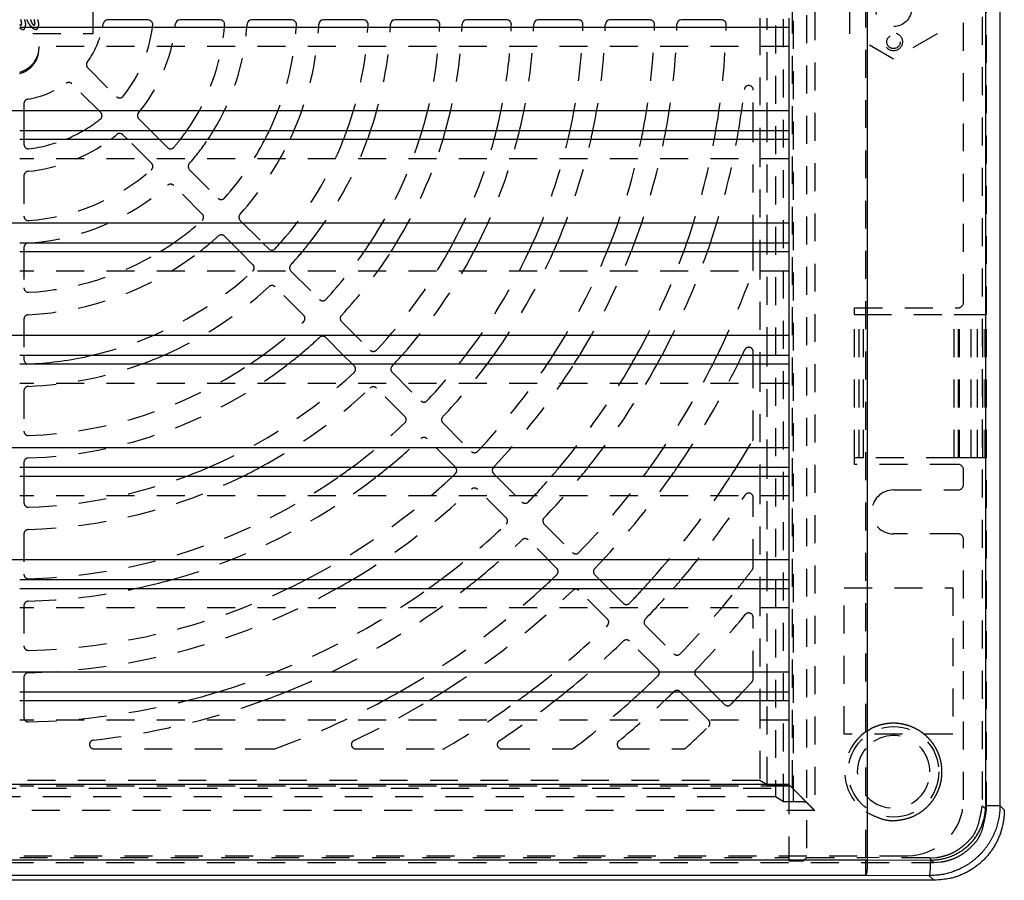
# Model space of a CAD drawing. Extents: x 3.7 to 27.5, y 0.6 to 16.6.
# Tile 14 of 26: x 8.1 to 12.5, y 2.2 to 6.1. Entities that reach past the tile are written whole.
import ezdxf

# ---------------------------------------------------------------- set-up
doc = ezdxf.new("R2010")
doc.units = 0
doc.linetypes.add('HIDDEN', pattern=[0.1875, 0.125, -0.0625])
doc.layers.add('ACSRY', color=30, linetype='CONTINUOUS')

# ---------------------------------------------------------------- blocks, each defined once
blk = doc.blocks.new('*E0')
at = {"layer": 'ACSRY', "color": 30, "linetype": 'HIDDEN'}
blk.add_circle((0, 0), 1, dxfattribs=at)

msp = doc.modelspace()

# ---------------------------------------------------------------- linework, layer by layer
at = {"layer": 'ACSRY', "color": 30, "linetype": 'HIDDEN'}
for p, q in [((11.6546, 9.9167), (11.6546, 2.3244)), ((11.6909, 9.7056), (11.6909, 2.5356)), ((12.4394, 9.6845), (12.4394, 2.5567)), ((11.516, 9.6452), (11.516, 2.596)), ((11.5518, 2.5745), (11.5518, 9.6667)), ((11.595, 9.6667), (11.595, 2.5745)), ((11.591, 2.6355), (11.591, 9.6057)), ((11.9195, 2.8874), (11.9195, 9.3538)), ((12.4583, 4.7531), (12.4583, 7.4881)), ((12.3559, 4.8081), (12.3559, 7.4331)), ((8.4659, 6.0096), (8.4659, 6.2316)), ((11.8484, 6.008), (11.8484, 6.2332)), ((12.2384, 6.2332), (12.2384, 6.008)), ((11.4462, 6.0388), (11.4462, 5.5761)), ((11.4785, 5.5761), (11.4785, 6.0388)), ((7.7459, 6.0096), (8.4659, 6.0096)), ((12.0434, 5.8954), (11.8484, 6.008)), ((12.2384, 6.008), (12.0434, 5.8954)), ((11.5746, 5.9511), (8.2239, 5.9511)), ((8.4412, 5.8559), (8.5697, 5.7274)), ((8.499, 5.6567), (8.3705, 5.7852)), ((11.4159, 5.5761), (11.4159, 5.7573)), ((8.1559, 5.6963), (8.1559, 5.5761)), ((11.5746, 5.6638), (11.5746, 5.5761)), ((8.6692, 5.6279), (8.721, 5.5761)), ((8.1559, 5.5368), (8.1559, 5.5146)), ((8.7263, 5.4295), (8.6189, 5.5368)), ((8.7603, 5.5368), (8.797, 5.5002)), ((11.4159, 5.0741), (11.4159, 5.5368)), ((11.4462, 5.5368), (11.4462, 5.0741)), ((11.4785, 5.0741), (11.4785, 5.5368)), ((11.5746, 5.4491), (8.1369, 5.4491)), ((8.1559, 5.3739), (8.1559, 5.1932)), ((8.8962, 5.4009), (9.0237, 5.2734)), ((8.953, 5.2027), (8.8255, 5.3302)), ((9.1229, 5.1743), (9.223, 5.0741)), ((11.5746, 5.1618), (11.5746, 5.0741)), ((9.0816, 5.0741), (9.0521, 5.1036)), ((8.1559, 5.0348), (8.1559, 4.8725)), ((9.1796, 4.9762), (9.1209, 5.0348)), ((11.4159, 4.9561), (11.4159, 5.0348)), ((11.4462, 5.0348), (11.4462, 4.5721)), ((11.4785, 4.5721), (11.4785, 5.0348)), ((11.5746, 4.9471), (8.1369, 4.9471)), ((9.3494, 4.9478), (9.4767, 4.8204)), ((9.406, 4.7497), (9.2787, 4.8771)), ((11.8689, 4.7531), (11.8689, 4.7831)), ((11.8689, 4.7831), (12.3309, 4.7831)), ((8.1559, 4.7323), (8.1559, 4.5721)), ((9.5758, 4.7214), (9.7031, 4.594)), ((11.8689, 4.7531), (11.8889, 4.7531)), ((11.8689, 4.1131), (11.8689, 4.7531)), ((11.8889, 4.7531), (11.9089, 4.7531)), ((11.8889, 4.1131), (11.8889, 4.7531)), ((11.9089, 4.7531), (12.3144, 4.7531)), ((11.9089, 4.1131), (11.9089, 4.7531)), ((12.3144, 4.7531), (12.334, 4.7531)), ((12.3144, 4.1131), (12.3144, 4.7531)), ((12.334, 4.7531), (12.3387, 4.7531)), ((12.334, 4.1131), (12.334, 4.7531)), ((12.3387, 4.7531), (12.3891, 4.7531)), ((12.3387, 4.1131), (12.3387, 4.7531)), ((12.3891, 4.7531), (12.4529, 4.7531)), ((12.3908, 4.1131), (12.3908, 4.7531)), ((12.4184, 4.1131), (12.4184, 4.7531)), ((12.4429, 4.1131), (12.4429, 4.7531)), ((12.4523, 4.1131), (12.4523, 4.7531)), ((12.4529, 4.7531), (12.4583, 4.7531)), ((12.4583, 4.1131), (12.4583, 4.7531)), ((9.5836, 4.5721), (9.5051, 4.6506)), ((11.5746, 4.6598), (11.5746, 4.5721)), ((11.4159, 4.5721), (11.4159, 4.5867)), ((9.6324, 4.5233), (9.6229, 4.5328)), ((9.8022, 4.495), (9.9295, 4.3676)), ((11.4159, 4.1991), (11.4159, 4.5328)), ((11.4462, 4.5328), (11.4462, 4.0701)), ((11.4785, 4.0701), (11.4785, 4.5328)), ((11.5746, 4.4451), (8.1369, 4.4451)), ((8.1559, 4.412), (8.1559, 4.2319)), ((9.8588, 4.2969), (9.7315, 4.4243)), ((10.0286, 4.2686), (10.1559, 4.1413)), ((10.0852, 4.0706), (9.9578, 4.1979)), ((11.5746, 4.1578), (11.5746, 4.0701)), ((11.8689, 4.0831), (11.8689, 4.1131)), ((11.8889, 4.1131), (11.8689, 4.1131)), ((11.9089, 4.1131), (11.8889, 4.1131)), ((12.3144, 4.1131), (11.9089, 4.1131)), ((12.334, 4.1131), (12.3144, 4.1131)), ((12.3387, 4.1131), (12.334, 4.1131)), ((12.3891, 4.1131), (12.3387, 4.1131)), ((12.4529, 4.1131), (12.3891, 4.1131)), ((12.4583, 4.1131), (12.4529, 4.1131)), ((12.4583, 2.5378), (12.4583, 4.1131)), ((8.1559, 4.0918), (8.1559, 4.0701)), ((12.3309, 4.0831), (11.8689, 4.0831)), ((12.3559, 3.9936), (12.3559, 4.0581)), ((8.1559, 4.0308), (8.1559, 3.9117)), ((10.2663, 4.0308), (10.3822, 3.915)), ((11.4462, 4.0308), (11.4462, 3.5681)), ((11.4785, 3.5681), (11.4785, 4.0308)), ((10.3115, 3.8442), (10.1842, 3.9716)), ((12.0434, 3.9686), (12.3309, 3.9686)), ((11.5746, 3.9431), (8.1369, 3.9431)), ((11.4159, 3.624), (11.4159, 3.9346)), ((10.4812, 3.8159), (10.6085, 3.6886)), ((8.1559, 3.7716), (8.1559, 3.5915)), ((10.5378, 3.6179), (10.4105, 3.7452)), ((12.3309, 3.7726), (12.0434, 3.7726)), ((12.3559, 2.5831), (12.3559, 3.7476)), ((11.5746, 3.6558), (11.5746, 3.5681)), ((10.7075, 3.5896), (10.729, 3.5681)), ((10.7683, 3.5288), (10.8348, 3.4623)), ((11.4462, 3.5288), (11.4462, 3.0661)), ((11.4785, 3.0661), (11.4785, 3.5288)), ((11.8229, 3.5305), (12.3079, 3.5305)), ((11.8229, 2.8771), (11.8229, 3.5305)), ((12.3079, 3.5305), (12.3079, 2.8771)), ((10.7641, 3.3916), (10.6368, 3.5189)), ((11.5746, 3.4411), (8.1369, 3.4411)), ((8.1559, 3.4515), (8.1559, 3.2714)), ((11.4159, 3.1242), (11.4159, 3.3987)), ((10.9339, 3.3633), (11.0612, 3.236)), ((10.9904, 3.1653), (10.8631, 3.2926)), ((8.1559, 3.1314), (8.1559, 3.0661)), ((11.1602, 3.137), (11.231, 3.0661)), ((11.5746, 3.1538), (11.5746, 3.0661)), ((8.1559, 3.0268), (8.1559, 2.9514)), ((11.2168, 2.939), (11.1289, 3.0268)), ((11.2703, 3.0268), (11.2875, 3.0097)), ((11.4462, 3.0268), (11.4462, 2.6698)), ((11.4785, 2.6504), (11.4785, 3.0268)), ((11.5746, 2.9391), (8.1369, 2.9391)), ((12.3079, 2.8771), (11.8229, 2.8771)), ((8.4692, 2.8106), (9.2703, 2.8106)), ((9.6398, 2.8106), (10.0273, 2.8106)), ((10.2918, 2.8106), (10.6024, 2.8106)), ((10.8278, 2.8106), (11.1023, 2.8106)), ((11.9195, 2.6029), (11.9195, 2.8132)), ((11.4462, 2.6698), (4.7656, 2.6698)), ((11.5746, 2.6441), (8.1369, 2.6441)), ((11.4785, 2.6504), (11.4462, 2.6698)), ((11.576, 2.6504), (11.4785, 2.6504)), ((11.5746, 2.6518), (11.5746, 2.6441)), ((11.5746, 2.6441), (11.5746, 2.3244)), ((11.576, 2.6504), (11.591, 2.6355)), ((4.6207, 2.6355), (11.591, 2.6355)), ((11.516, 2.596), (4.6958, 2.596)), ((11.5518, 2.5745), (11.516, 2.596)), ((11.595, 2.5745), (11.5518, 2.5745)), ((11.6549, 2.5715), (11.6708, 2.5556)), ((12.4394, 2.5567), (12.4583, 2.5378)), ((11.6909, 2.5356), (4.5209, 2.5356)), ((11.9195, 2.3244), (11.9195, 2.5288)), ((4.1059, 2.3331), (12.1059, 2.3331)), ((4.4734, 2.3032), (12.2236, 2.3032)), ((8.1369, 2.3244), (11.5746, 2.3244)), ((11.5746, 2.3244), (11.5746, 2.309)), ((11.6392, 2.309), (11.5746, 2.309)), ((11.6546, 2.3244), (11.6392, 2.309)), ((11.6546, 2.3244), (11.9195, 2.3244)), ((12.2037, 2.3231), (11.9195, 2.3244)), ((12.2236, 2.3032), (12.2037, 2.3231))]:
    msp.add_line(p, q, dxfattribs=at)
at = {"layer": 'ACSRY', "color": 30, "linetype": 'CONTINUOUS'}
for p, q in [((11.926, 9.9262), (11.926, 2.3149)), ((12.4551, 2.5571), (12.4551, 9.684)), ((12.5189, 9.684), (12.5189, 2.5571)), ((11.4462, 6.0781), (11.4462, 6.0388)), ((11.4785, 6.0388), (11.4785, 6.0781)), ((11.5746, 6.0781), (11.5746, 5.6638)), ((8.1369, 6.0388), (11.5746, 6.0388)), ((8.7118, 6.0706), (8.5301, 6.0706)), ((9.0332, 6.0706), (8.8526, 6.0706)), ((9.3539, 6.0706), (9.1736, 6.0706)), ((9.6743, 6.0706), (9.4941, 6.0706)), ((9.9946, 6.0706), (9.8144, 6.0706)), ((10.3148, 6.0706), (10.1347, 6.0706)), ((10.6349, 6.0706), (10.4548, 6.0706)), ((10.955, 6.0706), (10.775, 6.0706)), ((11.2751, 6.0706), (11.0951, 6.0706)), ((11.5746, 5.6638), (4.6371, 5.6638)), ((8.1369, 5.5761), (11.5746, 5.5761)), ((8.1559, 5.5761), (8.1559, 5.5368)), ((8.6189, 5.5368), (8.5985, 5.5572)), ((8.721, 5.5761), (8.7603, 5.5368)), ((11.4159, 5.5368), (11.4159, 5.5761)), ((11.4462, 5.5761), (11.4462, 5.5368)), ((11.4785, 5.5368), (11.4785, 5.5761)), ((11.5746, 5.5761), (11.5746, 5.1618)), ((8.1369, 5.5368), (11.5746, 5.5368)), ((11.5746, 5.1618), (4.6371, 5.1618)), ((8.1369, 5.0741), (11.5746, 5.0741)), ((9.1209, 5.0348), (9.0816, 5.0741)), ((9.223, 5.0741), (9.2503, 5.0469)), ((11.4159, 5.0348), (11.4159, 5.0741)), ((11.4462, 5.0741), (11.4462, 5.0348)), ((11.4785, 5.0348), (11.4785, 5.0741)), ((11.5746, 5.0741), (11.5746, 4.6598)), ((8.1369, 5.0348), (11.5746, 5.0348)), ((8.1559, 5.0529), (8.1559, 5.0348)), ((11.5746, 4.6598), (4.6371, 4.6598)), ((8.1369, 4.5721), (11.5746, 4.5721)), ((8.1559, 4.5721), (8.1559, 4.5521)), ((9.6229, 4.5328), (9.5836, 4.5721)), ((11.4159, 4.5328), (11.4159, 4.5721)), ((11.4462, 4.5721), (11.4462, 4.5328)), ((11.4785, 4.5328), (11.4785, 4.5721)), ((11.5746, 4.5721), (11.5746, 4.1578)), ((8.1369, 4.5328), (11.5746, 4.5328)), ((11.5746, 4.1578), (4.6371, 4.1578)), ((8.1369, 4.0701), (11.5746, 4.0701)), ((8.1559, 4.0701), (8.1559, 4.0308)), ((11.4462, 4.0701), (11.4462, 4.0308)), ((11.4785, 4.0308), (11.4785, 4.0701)), ((11.5746, 4.0701), (11.5746, 3.6558)), ((8.1369, 4.0308), (11.5746, 4.0308)), ((10.2549, 4.0423), (10.2663, 4.0308)), ((11.5746, 3.6558), (4.6371, 3.6558)), ((8.1369, 3.5681), (11.5746, 3.5681)), ((10.729, 3.5681), (10.7683, 3.5288)), ((11.4462, 3.5681), (11.4462, 3.5288)), ((11.4785, 3.5288), (11.4785, 3.5681)), ((11.5746, 3.5681), (11.5746, 3.1538)), ((8.1369, 3.5288), (11.5746, 3.5288)), ((11.5746, 3.1538), (4.6371, 3.1538)), ((8.1369, 3.0661), (11.5746, 3.0661)), ((8.1559, 3.0661), (8.1559, 3.0268)), ((11.1289, 3.0268), (11.0896, 3.0661)), ((11.231, 3.0661), (11.2703, 3.0268)), ((11.4462, 3.0661), (11.4462, 3.0268)), ((11.4785, 3.0268), (11.4785, 3.0661)), ((11.5746, 3.0661), (11.5746, 2.6518)), ((8.1369, 3.0268), (11.5746, 3.0268)), ((11.5746, 2.6518), (4.6371, 2.6518)), ((12.4551, 2.5571), (12.5189, 2.5571)), ((12.5189, 2.5571), (12.5384, 2.5376)), ((4.2918, 2.3149), (11.9199, 2.3149)), ((11.9199, 2.3149), (11.926, 2.3149)), ((11.9199, 2.245), (11.9199, 2.3149)), ((11.926, 2.3149), (12.2093, 2.3136)), ((11.9199, 2.245), (4.2918, 2.245)), ((12.2032, 2.2437), (11.9199, 2.245)), ((12.2238, 2.2231), (4.4734, 2.2231)), ((12.2238, 2.2231), (12.2032, 2.2437))]:
    msp.add_line(p, q, dxfattribs=at)
at = {"layer": 'ACSRY', "color": 30, "linetype": 'HIDDEN'}
for points in [[(8.1636, 6.0479), (8.1635, 6.0472, -0.004597), (8.1634, 6.0465, -0.004656), (8.1633, 6.0458, -0.004579), (8.1632, 6.0451, -0.004365), (8.1631, 6.0444, -0.004211), (8.163, 6.0437, -0.004076), (8.1628, 6.043, -0.003965), (8.1627, 6.0423, -0.003841), (8.1625, 6.0416, -0.003715), (8.1623, 6.0409, -0.003577), (8.1621, 6.0403, -0.003521), (8.162, 6.0396, -0.003431), (8.1617, 6.0389, -0.003547), (8.1615, 6.0382, -0.004038), (8.1613, 6.0375, -0.00447), (8.1611, 6.0369, -0.004857), (8.1608, 6.0362, -0.005279), (8.1605, 6.0355, -0.005823), (8.1603, 6.0349, -0.005944), (8.16, 6.0342, -0.005877), (8.1596, 6.0336, -0.006743), (8.1593, 6.0329, -0.007881), (8.1589, 6.0322, -0.006472), (8.1585, 6.0316, -0.005371), (8.1582, 6.0311, -0.007102), (8.158, 6.0307, -0.006436), (8.1577, 6.0303, -0.00554), (8.1574, 6.0299, -0.007805), (8.1571, 6.0296, -0.009324), (8.1568, 6.0292, -0.010022), (8.1564, 6.0289, -0.011981), (8.1561, 6.0286, -0.015456), (8.1558, 6.0283, -0.01536), (8.1554, 6.028, -0.01317), (8.1551, 6.0278, -0.022848), (8.1547, 6.0276, -0.032016), (8.1541, 6.0274, -0.027342), (8.1535, 6.0273, -0.033649), (8.1528, 6.0272, -0.03531), (8.1522, 6.0273, -0.027478), (8.1515, 6.0274, -0.022125), (8.1508, 6.0275, -0.018346), (8.15, 6.0278, -0.015318), (8.1493, 6.028, -0.012245), (8.1486, 6.0283, -0.009259), (8.1479, 6.0287, -0.006606), (8.1472, 6.029, -0.005404), (8.1464, 6.0294, -0.003189), (8.1456, 6.0298, -0.001767), (8.1446, 6.0303, -0.001862), (8.1437, 6.0309, -0.002194), (8.1427, 6.0314, -0.002596), (8.1418, 6.0319, -0.002914), (8.1409, 6.0324, -0.00311), (8.1401, 6.033, -0.003527), (8.1392, 6.0335, -0.004142), (8.1383, 6.0341, -0.00393), (8.1375, 6.0346, -0.003375), (8.1368, 6.0351, -0.004943)], [(8.1368, 6.0497, 0.051297), (8.1376, 6.0492, 0.050329), (8.1385, 6.0488, 0.003795), (8.1393, 6.0482, -0.094886), (8.1399, 6.0473, -0.072827), (8.1403, 6.0464, 0.024592), (8.1409, 6.0457, 0.10921), (8.1417, 6.0455, 0.181238), (8.1426, 6.0459, 0.110851), (8.1434, 6.0466, 0.078128), (8.1439, 6.0474, 0.083796), (8.1441, 6.0484, 0.045996), (8.1443, 6.0493, 0.020528), (8.1443, 6.0503, 0.007297), (8.1444, 6.0512, -0.000489), (8.1444, 6.0522, -0.005141), (8.1445, 6.0531, -0.005037), (8.1446, 6.0541, -0.000281), (8.1447, 6.055, 0.004194), (8.1448, 6.056, 0.009595), (8.1448, 6.057, 0.011756), (8.1448, 6.0579, 0.011108), (8.1447, 6.0589, 0.008692), (8.1446, 6.0598, 0.003972), (8.1445, 6.0608, 0.000134), (8.1444, 6.0617, -0.003806), (8.1443, 6.0627, -0.003441), (8.1443, 6.0637, 0.001261), (8.1442, 6.0646, 0.006051), (8.1441, 6.0656, 0.012245), (8.1439, 6.0665, 0.01648), (8.1437, 6.0674, 0.019581), (8.1433, 6.0683, 0.018332), (8.143, 6.0692, 0.012626), (8.1426, 6.0701, 0.008089), (8.1421, 6.071, 0.003594), (8.1417, 6.0718, -0.000133), (8.1413, 6.0727, -0.004121)], [(8.1593, 6.072, -0.004902), (8.1598, 6.0705, -0.005375), (8.1604, 6.0691, -0.005529), (8.1609, 6.0676, -0.005258), (8.1613, 6.066, -0.005509), (8.1618, 6.0645, -0.006095), (8.1622, 6.0629, -0.005713), (8.1625, 6.0614, -0.005625), (8.1628, 6.0601, -0.006197), (8.163, 6.0589, -0.004996), (8.1632, 6.0578, -0.005229), (8.1633, 6.0567, -0.006986), (8.1635, 6.0555, -0.005183), (8.1636, 6.0545, -0.001458), (8.1637, 6.0535, -0.008274), (8.1637, 6.0523, -0.01519), (8.1637, 6.0504, -0.007483), (8.1636, 6.0479, -0.003932)], [(8.2178, 6.0725, -0.003719), (8.2184, 6.0709, -0.003826), (8.2189, 6.0694, -0.003831), (8.2193, 6.0679, -0.003862), (8.2198, 6.0663, -0.004188), (8.2203, 6.0647, -0.004657), (8.2207, 6.063, -0.004365), (8.221, 6.0615, -0.004197), (8.2214, 6.06, -0.005087), (8.2216, 6.0587, -0.005345), (8.2219, 6.0573, -0.005387), (8.2221, 6.056, -0.006477), (8.2222, 6.0546, -0.007417), (8.2224, 6.0532, -0.008086), (8.2224, 6.0519, -0.008809), (8.2225, 6.0505, -0.009761), (8.2224, 6.0492, -0.010583), (8.2223, 6.0479, -0.011765), (8.2222, 6.0466, -0.011909), (8.222, 6.0454, -0.011212), (8.2218, 6.0443, -0.011721), (8.2215, 6.0432, -0.01055), (8.2212, 6.0422, -0.009237), (8.2208, 6.0411, -0.009361), (8.2204, 6.0401, -0.009012), (8.2199, 6.039, -0.007968), (8.2195, 6.038, -0.00774), (8.2189, 6.0369, -0.007739), (8.2184, 6.0358, -0.006244), (8.2178, 6.0348, -0.004949), (8.2173, 6.034, -0.005477), (8.2168, 6.0332, -0.005574), (8.2164, 6.0325, -0.006545), (8.2159, 6.0319, -0.008931), (8.2154, 6.0313, -0.011101), (8.2149, 6.0307, -0.014693), (8.2144, 6.0301, -0.016657), (8.2139, 6.0296, -0.017263), (8.2133, 6.0292, -0.024609), (8.2127, 6.0288, -0.035701), (8.212, 6.0285, -0.027014), (8.2114, 6.0283, -0.017192), (8.211, 6.0283, -0.032177), (8.2108, 6.0282, -0.019274), (8.2105, 6.0282, 0.002544), (8.2102, 6.0282, -0.008358), (8.2099, 6.0282, -0.013352), (8.2096, 6.0282, -0.009054), (8.2093, 6.0282, -0.005808), (8.2091, 6.0282, -0.00747), (8.2088, 6.0283, -0.007314), (8.2085, 6.0283, 0.004124), (8.2077, 6.0284, -0.017122), (8.2065, 6.0287, -0.026613), (8.2046, 6.0293, -0.018522), (8.2025, 6.0301, -0.02246), (8.2006, 6.0312, -0.027387), (8.1989, 6.0323, -0.019148), (8.1971, 6.0336, -0.013053), (8.1955, 6.0351, -0.011407), (8.1938, 6.0365, -0.009589), (8.1922, 6.0381, -0.006102), (8.1906, 6.0398, -0.003041), (8.1891, 6.0413, -0.000312), (8.1879, 6.0426, 0.001093), (8.1867, 6.0438, 0.000779), (8.1856, 6.0449, 0.000059), (8.1846, 6.0459, -0.00104), (8.1835, 6.047, -0.001932), (8.1825, 6.0481, -0.002873), (8.1815, 6.0492, -0.003763), (8.1805, 6.0503, -0.004772), (8.1795, 6.0514, -0.005639), (8.1786, 6.0526, -0.006601), (8.1777, 6.0537, -0.007518), (8.1768, 6.0549, -0.008441), (8.176, 6.0562, -0.00841), (8.1752, 6.0575, -0.007852), (8.1744, 6.0588, -0.007434), (8.1737, 6.0601, -0.006863), (8.173, 6.0615, -0.006296), (8.1723, 6.0629, -0.005708), (8.1717, 6.0643, -0.005382), (8.1711, 6.0657, -0.005028), (8.1705, 6.0671, -0.004301), (8.1699, 6.0686, -0.00366), (8.1695, 6.0699, -0.003415), (8.169, 6.071, -0.00294), (8.1687, 6.0721, -0.0036)], [(8.1866, 6.0719, -0.020808), (8.1867, 6.0709, -0.008338), (8.1867, 6.07, 0.002636), (8.1868, 6.069, 0.015536), (8.187, 6.0681, 0.023774), (8.1873, 6.0673, 0.028516), (8.1877, 6.0664, 0.022391), (8.1881, 6.0656, 0.004829), (8.1885, 6.0647, -0.009429), (8.1888, 6.0639, -0.024586), (8.1891, 6.063, -0.025135), (8.1893, 6.0621, -0.011457), (8.1894, 6.0611, 0.003087), (8.1896, 6.0603, 0.023154), (8.19, 6.0594, 0.03375), (8.1904, 6.0586, 0.035218), (8.1909, 6.0578, 0.024446), (8.1915, 6.0571, 0.001848), (8.1921, 6.0563, -0.01199), (8.1926, 6.0556, -0.02169), (8.1931, 6.0547, -0.017592), (8.1935, 6.0539, 0.001764), (8.1939, 6.0531, 0.018479), (8.1944, 6.0523, 0.03659), (8.1951, 6.0517, 0.03508), (8.1958, 6.0511, 0.016983), (8.1966, 6.0505, 0.004463), (8.1973, 6.0499, -0.007647), (8.198, 6.0493, -0.007732), (8.1987, 6.0488, 0.006581), (8.1994, 6.0482, 0.015117), (8.2003, 6.0476, 0.022271), (8.2012, 6.0471, 0.037123), (8.2021, 6.0469, 0.096366), (8.2028, 6.0472, 0.181171), (8.2032, 6.0478, 0.122052), (8.2035, 6.0489, 0.052726), (8.2036, 6.05, 0.015785), (8.2037, 6.0512, 0.001746), (8.2038, 6.0523, -0.006924), (8.2039, 6.0532, -0.009453), (8.204, 6.054, 0.001022), (8.2041, 6.0548, 0.010511), (8.2042, 6.0556, 0.017702), (8.2041, 6.0565, 0.016649), (8.2041, 6.0573, 0.010833), (8.204, 6.0583, 0.006507), (8.2039, 6.0592, 0.002478), (8.2038, 6.0601, -0.00135), (8.2037, 6.0611, -0.006203), (8.2036, 6.0621, -0.007299), (8.2035, 6.063, -0.00478), (8.2035, 6.064, -0.00044), (8.2034, 6.0649, 0.007048), (8.2034, 6.0658, 0.013851), (8.2032, 6.0667, 0.021476), (8.203, 6.0676, 0.021929), (8.2027, 6.0684, 0.015395), (8.2023, 6.0693, 0.008667), (8.202, 6.0702, 0.000231), (8.2016, 6.071, -0.006097), (8.2013, 6.0719, -0.012091)], [(8.1369, 5.8308), (8.1505, 5.8354, 0.030008), (8.1633, 5.8415, 0.029365), (8.1754, 5.8492, 0.030217), (8.1866, 5.8585, 0.03438), (8.1964, 5.8692, 0.028933), (8.2047, 5.8801, 0.015883), (8.2114, 5.8905, 0.034297), (8.2168, 5.9041, 0.055014), (8.2209, 5.9246, 0.030402), (8.2239, 5.9511, 0.017311)], [(11.9195, 2.8874), (11.9382, 2.899, -0.030408), (11.9589, 2.9088, -0.026801), (11.9816, 2.9168, -0.025939), (12.0061, 2.9224, -0.029013), (12.0323, 2.9252, -0.030132), (12.0595, 2.9248, -0.031357), (12.0873, 2.9207, -0.031881), (12.1148, 2.913, -0.032836), (12.1414, 2.9015, -0.033097), (12.1664, 2.8866, -0.033269), (12.1889, 2.8686, -0.033121), (12.2087, 2.848, -0.032396), (12.2252, 2.8256, -0.032059), (12.2384, 2.802, -0.030989), (12.2482, 2.7779, -0.029881), (12.2549, 2.7539, -0.027696), (12.2586, 2.7308, -0.027692), (12.2598, 2.7081, -0.025892), (12.2586, 2.6854, -0.0259), (12.2549, 2.6622, -0.02772), (12.2482, 2.6383, -0.027688), (12.2384, 2.6141, -0.029777), (12.2252, 2.5905, -0.031017), (12.2087, 2.5681, -0.03244), (12.1889, 2.5476, -0.03229), (12.1664, 2.5295, -0.031784), (12.1416, 2.5145, -0.033668), (12.1148, 2.5031, -0.037491), (12.0867, 2.4957, -0.031416), (12.0595, 2.4914, -0.017859), (12.0347, 2.4897, -0.03709), (12.0061, 2.4937, -0.058824), (11.9673, 2.507, -0.032823), (11.9195, 2.5288, -0.018833)], [(11.591, 2.6355), (11.5916, 2.6349, 0.000715), (11.5926, 2.6339, 0.000286), (11.594, 2.6325, 0.000117), (11.5958, 2.6307, 0.000018), (11.598, 2.6286, -0.000027), (11.6004, 2.6261, -0.000058), (11.6032, 2.6234, -0.000063), (11.6062, 2.6205, -0.000058), (11.6094, 2.6173, -0.000132), (11.6128, 2.6139, -0.000287), (11.6164, 2.6103, -0.000442), (11.6202, 2.6065, -0.000647), (11.6241, 2.6026, -0.000811), (11.6281, 2.5986, -0.001004), (11.6322, 2.5945, -0.000949), (11.6363, 2.5902, -0.000666), (11.6405, 2.5858, -0.000465), (11.6448, 2.5814, -0.000304), (11.6491, 2.5769, 0.000039), (11.6536, 2.5723, 0.000627), (11.6582, 2.5676, 0.000353), (11.6626, 2.5631, -0.000783), (11.6665, 2.559, 0.00183), (11.6718, 2.5538, 0.00538), (11.68, 2.5459, 0.002739), (11.6909, 2.5356, 0.001319)], [(11.6549, 2.5715), (11.6546, 2.5718, 0.138975), (11.6539, 2.572, 0.043911), (11.6528, 2.5722, 0.018965), (11.6514, 2.5724, 0.010225), (11.6496, 2.5726, 0.006328), (11.6475, 2.5728, 0.004333), (11.6451, 2.573, 0.003144), (11.6424, 2.5732, 0.002386), (11.6394, 2.5733, 0.00179), (11.6363, 2.5735, 0.001314), (11.6329, 2.5736, 0.001176), (11.6293, 2.5738, 0.00119), (11.6253, 2.5739, 0.000695), (11.6215, 2.574, -0.00013), (11.618, 2.5742, 0.001383), (11.6132, 2.5743, 0.002935), (11.6054, 2.5744, 0.001359), (11.595, 2.5745, 0.000646)], [(12.2037, 2.3231), (12.2355, 2.3251, 0.034911), (12.2668, 2.3314, 0.033284), (12.2977, 2.342, 0.033756), (12.3272, 2.3573, 0.039625), (12.3542, 2.3772, 0.03402), (12.3778, 2.3987, 0.019356), (12.3973, 2.4204, 0.040169), (12.4136, 2.45, 0.064429), (12.4277, 2.496, 0.036122), (12.4394, 2.5567, 0.020389)], [(12.2236, 2.3032), (12.2553, 2.3053, 0.035049), (12.2865, 2.3117, 0.033365), (12.3172, 2.3226, 0.033782), (12.3466, 2.3379, 0.039581), (12.3734, 2.358, 0.033916), (12.3969, 2.3796, 0.019275), (12.4163, 2.4013, 0.039966), (12.4326, 2.431, 0.064023), (12.4466, 2.4771, 0.035892), (12.4583, 2.5378, 0.020267)]]:
    msp.add_lwpolyline(points, format="xyb", dxfattribs=at)
at = {"layer": 'ACSRY', "color": 30, "linetype": 'CONTINUOUS'}
for points in [[(12.5189, 2.5571), (12.5186, 2.5447, -0.009815), (12.5179, 2.5324, -0.009868), (12.5166, 2.5201, -0.009834), (12.5149, 2.5078, -0.00977), (12.5127, 2.4956, -0.009747), (12.51, 2.4835, -0.009743), (12.5069, 2.4716, -0.00975), (12.5033, 2.4597, -0.009774), (12.4992, 2.448, -0.009822), (12.4946, 2.4365, -0.009903), (12.4897, 2.4252, -0.00994), (12.4842, 2.4141, -0.009939), (12.4783, 2.4032, -0.009903), (12.472, 2.3925, -0.009827), (12.4653, 2.3822, -0.009786), (12.4582, 2.372, -0.00977), (12.4507, 2.3622, -0.009767), (12.4428, 2.3527, -0.009777), (12.4345, 2.3435, -0.009811), (12.4259, 2.3346, -0.009878), (12.4169, 2.3261, -0.009889), (12.4077, 2.3179, -0.009842), (12.3981, 2.3102, -0.009805), (12.3882, 2.3028, -0.009773), (12.378, 2.2958, -0.009726), (12.3675, 2.2892, -0.009663), (12.3569, 2.283, -0.009757), (12.3459, 2.2772, -0.009989), (12.3348, 2.2719, -0.009747), (12.3235, 2.2671, -0.009141), (12.3121, 2.2626, -0.010017), (12.3003, 2.2587, -0.011805), (12.2881, 2.2552, -0.008963), (12.2765, 2.2521, -0.003119), (12.266, 2.2496, -0.012516), (12.2523, 2.2474, -0.021663), (12.2311, 2.2455, -0.010618), (12.2032, 2.2437, -0.005605)], [(12.2093, 2.3136), (12.2189, 2.3138, 0.009657), (12.2285, 2.3143, 0.009703), (12.238, 2.3152, 0.009674), (12.2476, 2.3164, 0.009626), (12.257, 2.3181, 0.009614), (12.2664, 2.3201, 0.009618), (12.2757, 2.3224, 0.009633), (12.2849, 2.3251, 0.009665), (12.294, 2.3282, 0.009717), (12.303, 2.3316, 0.009803), (12.3118, 2.3354, 0.009836), (12.3205, 2.3395, 0.009821), (12.329, 2.344, 0.009793), (12.3373, 2.3488, 0.009753), (12.3454, 2.3539, 0.009739), (12.3534, 2.3593, 0.009748), (12.3611, 2.3651, 0.009773), (12.3685, 2.3711, 0.009823), (12.3758, 2.3775, 0.009868), (12.3827, 2.3841, 0.009912), (12.3895, 2.391, 0.009898), (12.3959, 2.3981, 0.009829), (12.402, 2.4055, 0.009802), (12.4079, 2.4132, 0.009809), (12.4134, 2.421, 0.009789), (12.4187, 2.4291, 0.009748), (12.4236, 2.4374, 0.009869), (12.4281, 2.4458, 0.010139), (12.4324, 2.4545, 0.009899), (12.4363, 2.4633, 0.009266), (12.4398, 2.4722, 0.01015), (12.4429, 2.4813, 0.01197), (12.4458, 2.4909, 0.009084), (12.4482, 2.4999, 0.003146), (12.4502, 2.5081, 0.012706), (12.452, 2.5188, 0.022022), (12.4536, 2.5353, 0.01079), (12.4551, 2.5571, 0.005691)], [(12.5384, 2.5376), (12.5379, 2.5199, -0.01378), (12.5364, 2.5023, -0.013922), (12.5339, 2.4849, -0.013903), (12.5305, 2.4676, -0.013876), (12.5261, 2.4505, -0.013929), (12.5208, 2.4337, -0.014029), (12.5145, 2.4172, -0.014045), (12.5073, 2.4011, -0.013999), (12.4992, 2.3855, -0.013938), (12.4902, 2.3703, -0.013856), (12.4804, 2.3556, -0.013854), (12.4698, 2.3415, -0.013931), (12.4584, 2.328, -0.013987), (12.4463, 2.3151, -0.01405), (12.4335, 2.303, -0.014158), (12.42, 2.2916, -0.014284), (12.4058, 2.281, -0.013821), (12.3912, 2.2712, -0.012887), (12.3761, 2.2623, -0.014168), (12.3603, 2.2542, -0.016928), (12.3437, 2.2469, -0.013004), (12.3278, 2.2407, -0.004701), (12.3131, 2.2355, -0.01817), (12.2939, 2.231, -0.031253), (12.2637, 2.2268, -0.015277), (12.2238, 2.2231, -0.008035)], [(11.926, 2.3149), (11.9259, 2.3066, -0.002923), (11.9257, 2.2983, -0.002642), (11.9255, 2.2899, -0.002873), (11.9251, 2.2817, -0.003972), (11.9246, 2.2738, -0.003897), (11.9241, 2.2667, -0.002237), (11.9236, 2.2606, -0.006627), (11.9228, 2.2551, -0.019603), (11.9216, 2.2499, -0.024134), (11.9199, 2.245, -0.023543)], [(12.2032, 2.2437), (12.2039, 2.2446, 0.155068), (12.2046, 2.2466, 0.042629), (12.2054, 2.2496, 0.021108), (12.2061, 2.2538, 0.014768), (12.2068, 2.2594, 0.007665), (12.2074, 2.2654, 0.003087), (12.2079, 2.2716, 0.00655), (12.2084, 2.2804, 0.007868), (12.2089, 2.2946, 0.003465), (12.2093, 2.3136, 0.001746)]]:
    msp.add_lwpolyline(points, format="xyb", dxfattribs=at)
at = {"layer": 'ACSRY', "color": 30, "linetype": 'HIDDEN'}
for centre, radius in [((12.0434, 6.1206), 0.08), ((12.0433, 5.9726), 0.03), ((12.0434, 2.7081), 0.2025)]:
    msp.add_circle(centre, radius, dxfattribs=at)
for centre, radius, start, end in [((8.1059, 6.1206), 0.41, 324.3689, 348.4987), ((8.1059, 6.1206), 0.63, 321.5894, 352.5442), ((8.1059, 6.1206), 0.73, 320.3554, 353.5702), ((8.1059, 6.1206), 0.95, 325.0335, 355.0634), ((8.1059, 6.1206), 1.05, 328.7672, 355.5346), ((8.1059, 6.1206), 1.27, 334.6152, 356.3093), ((8.1059, 6.1206), 1.37, 336.5841, 356.579), ((8.1059, 6.1206), 1.59, 339.9758, 357.0528), ((8.1059, 6.1206), 1.69, 341.2067, 357.2274), ((8.1059, 6.1206), 1.91, 343.4383, 357.5469), ((8.1059, 6.1206), 2.01, 344.2841, 357.669), ((8.1059, 6.1206), 2.23, 345.8687, 357.8991), ((8.1059, 6.1206), 2.33, 346.487, 357.9893), ((8.1059, 6.1206), 2.55, 347.6721, 358.1628), ((8.1059, 6.1206), 2.65, 348.1442, 358.2322), ((8.1059, 6.1206), 2.87, 349.0647, 358.3678), ((8.1059, 6.1206), 2.97, 349.4371, 358.4227), ((8.1059, 6.1206), 3.19, 350.1731, 358.5315), ((8.1059, 5.9511), 0.118, 285.231, 0), ((8.4554, 5.8701), 0.02, 144.3689, 225), ((8.1059, 6.1206), 0.41, 279.3689, 305.6311), ((8.3564, 5.7711), 0.02, 45, 125.6311), ((11.3959, 5.7573), 0.02, 0, 173.6983), ((8.5839, 5.7416), 0.02, 225, 321.5894), ((8.1059, 6.1206), 3.29, 350.4747, 353.6983), ((8.1759, 5.6963), 0.02, 99.3689, 180), ((8.4849, 5.6426), 0.02, 308.4106, 45), ((8.6834, 5.6421), 0.02, 140.3554, 225), ((8.1059, 6.1206), 0.63, 300.2092, 308.4106), ((8.1759, 5.5146), 0.02, 180, 276.5894), ((8.1059, 6.1206), 0.73, 275.3554, 306.9026), ((8.1059, 6.1206), 0.63, 276.5894, 292.0911), ((8.1059, 6.1206), 0.95, 319.3167, 322.0863), ((8.1059, 6.1206), 1.05, 318.751, 326.2237), ((8.1059, 6.1206), 1.27, 318.2102, 332.6358), ((8.1059, 6.1206), 1.37, 317.8866, 334.78), ((8.1059, 6.1206), 1.59, 318.8418, 338.4608), ((8.1059, 6.1206), 1.69, 321.7425, 339.7929), ((8.1059, 6.1206), 1.91, 326.7786, 342.204), ((8.1059, 6.1206), 2.01, 328.6263, 343.1167), ((8.1059, 6.1206), 2.23, 332.0139, 344.8248), ((8.1059, 6.1206), 2.33, 333.313, 345.4907), ((8.1059, 6.1206), 2.55, 335.772, 346.7664), ((8.1059, 6.1206), 2.65, 336.7413, 347.2743), ((8.1059, 6.1206), 2.87, 338.6162, 348.2643), ((8.1059, 6.1206), 2.97, 339.3696, 348.6648), ((8.1059, 6.1206), 3.19, 340.8502, 349.4558), ((8.1059, 6.1206), 3.29, 341.4539, 349.7798), ((8.8111, 5.5143), 0.02, 225, 319.3167), ((8.7121, 5.4153), 0.02, 310.6833, 45), ((8.9104, 5.4151), 0.02, 138.751, 225), ((8.1759, 5.3739), 0.02, 95.3554, 180), ((8.1059, 6.1206), 0.95, 274.3167, 310.6833), ((8.1059, 6.1206), 1.05, 274.7179, 311.249), ((8.8114, 5.3161), 0.02, 45, 131.249), ((9.0379, 5.2876), 0.02, 225, 318.2102), ((8.9389, 5.1886), 0.02, 311.7898, 45), ((9.137, 5.1884), 0.02, 137.8866, 225), ((8.1759, 5.1932), 0.02, 180, 274.3167), ((8.1059, 6.1206), 1.27, 304.5158, 311.7898), ((9.038, 5.0894), 0.02, 45, 132.1134), ((8.1059, 6.1206), 1.37, 310.1973, 312.1134), ((8.1059, 6.1206), 1.37, 272.8866, 307.5785), ((8.1059, 6.1206), 1.27, 273.2102, 301.249), ((8.1059, 6.1206), 1.69, 317.3461, 320.0248), ((8.1059, 6.1206), 1.91, 317.1225, 325.3574), ((8.1059, 6.1206), 2.01, 316.9761, 327.3045), ((8.1059, 6.1206), 2.23, 316.8151, 330.8641), ((8.1059, 6.1206), 2.33, 318.3508, 332.2259), ((8.1059, 6.1206), 2.55, 322.6103, 334.7997), ((8.1059, 6.1206), 2.65, 324.2452, 335.8129), ((8.1059, 6.1206), 2.87, 327.3486, 337.7709), ((8.1059, 6.1206), 2.97, 328.5764, 338.5572), ((8.1059, 6.1206), 3.19, 330.961, 340.1012), ((8.1059, 6.1206), 3.29, 331.9234, 340.7303), ((9.1654, 4.962), 0.02, 312.4446, 45), ((9.3635, 4.9619), 0.02, 137.3461, 225), ((8.1059, 6.1206), 1.59, 282.4191, 312.4446), ((8.1059, 6.1206), 3.51, 333.8226, 340.5089), ((11.3959, 4.9561), 0.02, 340.5089, 0), ((8.1759, 4.8725), 0.02, 180, 273.2102), ((8.1059, 6.1206), 1.69, 293.6178, 312.6539), ((9.2645, 4.8629), 0.02, 45, 132.6539), ((9.4909, 4.8346), 0.02, 225, 317.1225), ((12.3309, 4.8081), 0.025, 270, 360), ((8.1759, 4.7323), 0.02, 92.8866, 180), ((8.1059, 6.1206), 1.91, 305.8353, 312.8775), ((9.3919, 4.7356), 0.02, 312.8775, 45), ((9.5899, 4.7355), 0.02, 136.9761, 225), ((8.1059, 6.1206), 2.01, 309.6129, 313.0239), ((9.4909, 4.6365), 0.02, 45, 133.0239), ((9.7173, 4.6082), 0.02, 225, 316.8151), ((8.1059, 6.1206), 3.61, 334.6002, 335.0038), ((11.3959, 4.5867), 0.02, 0, 155.0038), ((8.1759, 4.5521), 0.02, 254.9202, 272.5554), ((8.1059, 6.1206), 1.69, 272.3461, 290.0327), ((8.1059, 6.1206), 2.01, 271.9761, 307.8215), ((8.1059, 6.1206), 1.91, 272.1225, 303.7693), ((8.1059, 6.1206), 1.59, 272.5554, 273.0485), ((8.1059, 6.1206), 2.23, 293.1497, 313.1849), ((9.6183, 4.5092), 0.02, 313.1849, 45), ((9.8163, 4.5091), 0.02, 136.7069, 225), ((8.1059, 6.1206), 2.33, 316.7069, 317.0439), ((8.1059, 6.1206), 2.55, 316.5855, 321.4903), ((8.1059, 6.1206), 2.65, 316.5023, 323.1909), ((8.1059, 6.1206), 2.87, 316.4074, 326.4116), ((8.1059, 6.1206), 2.97, 316.3415, 327.6835), ((8.1059, 6.1206), 3.19, 320.0012, 330.1503), ((8.1059, 6.1206), 3.29, 321.4473, 331.1447), ((8.1059, 6.1206), 3.51, 324.2555, 333.1054), ((8.1059, 6.1206), 3.61, 325.3899, 333.9076), ((8.1759, 4.412), 0.02, 92.3461, 180), ((8.1059, 6.1206), 2.33, 298.3554, 313.2931), ((9.7173, 4.4101), 0.02, 45, 133.2931), ((9.9437, 4.3818), 0.02, 225, 316.5855), ((9.8447, 4.2828), 0.02, 313.4145, 45), ((10.0427, 4.2827), 0.02, 136.5023, 225), ((8.1759, 4.2319), 0.02, 180, 272.1225), ((8.1059, 6.1206), 2.55, 306.4771, 313.4145), ((8.1059, 6.1206), 2.65, 309.308, 313.4977), ((9.9437, 4.1838), 0.02, 45, 133.4977), ((8.1059, 6.1206), 3.83, 327.6314, 329.7138), ((11.3959, 4.1991), 0.02, 329.7138, 0), ((10.17, 4.1554), 0.02, 225, 316.4074), ((8.1759, 4.0918), 0.02, 91.9761, 180), ((12.3309, 4.0581), 0.025, 0, 90), ((8.1059, 6.1206), 2.33, 271.7069, 296.248), ((8.1059, 6.1206), 2.55, 271.5855, 304.9642), ((8.1059, 6.1206), 2.23, 271.8151, 290.4286), ((8.1059, 6.1206), 2.65, 285.5951, 307.9465), ((8.1059, 6.1206), 2.87, 297.208, 313.2697), ((8.1059, 6.1206), 3.19, 316.2653, 319.0732), ((8.1059, 6.1206), 3.29, 316.2118, 320.5665), ((8.1059, 6.1206), 3.51, 316.1493, 323.461), ((8.1059, 6.1206), 3.61, 316.1049, 324.6283), ((8.1059, 6.1206), 3.83, 318.2076, 326.9325), ((8.1059, 6.1206), 2.97, 300.7498, 313.6585), ((10.17, 3.9574), 0.02, 45, 133.6585), ((12.0434, 3.8706), 0.098, 90, 270), ((12.3309, 3.9936), 0.025, 270, 0), ((8.1059, 6.1206), 3.93, 319.4979, 326.399), ((11.3959, 3.9346), 0.02, 0, 146.399), ((8.1759, 3.9117), 0.02, 180, 271.8151), ((10.3964, 3.9291), 0.02, 225, 316.2653), ((10.2974, 3.8301), 0.02, 313.7347, 45), ((10.4954, 3.8301), 0.02, 136.2118, 225), ((8.1759, 3.7716), 0.02, 91.7069, 180), ((8.1059, 6.1206), 3.19, 306.8567, 313.7347), ((8.1059, 6.1206), 3.29, 309.1207, 313.7882), ((10.3964, 3.7311), 0.02, 45, 133.7882), ((12.3309, 3.7476), 0.025, 0, 90), ((10.6227, 3.7028), 0.02, 225, 316.1493), ((10.5237, 3.6038), 0.02, 313.8507, 45), ((10.7217, 3.6038), 0.02, 136.105, 225), ((8.1059, 6.1206), 4.15, 322.0447, 322.8076), ((11.3959, 3.624), 0.02, 322.8076, 0), ((8.1759, 3.5915), 0.02, 180, 271.5855), ((8.1059, 6.1206), 3.51, 313.3485, 313.8507), ((8.1059, 6.1206), 2.65, 271.5023, 282.0354), ((8.1059, 6.1206), 2.97, 271.3415, 299.2328), ((8.1059, 6.1206), 2.87, 271.4074, 295.4382), ((8.1059, 6.1206), 3.19, 286.7631, 305.6629), ((8.1059, 6.1206), 3.29, 291.8129, 308.0228), ((8.1059, 6.1206), 3.51, 299.5168, 312.4055), ((10.6227, 3.5048), 0.02, 45, 133.895), ((8.1059, 6.1206), 3.83, 316.0527, 317.4139), ((8.1059, 6.1206), 3.93, 316.0154, 318.7399), ((8.1059, 6.1206), 4.15, 315.9712, 321.3532), ((8.1059, 6.1206), 3.61, 302.2094, 313.8951), ((8.1759, 3.4515), 0.02, 91.5023, 180), ((10.849, 3.4765), 0.02, 225, 316.0527), ((10.75, 3.3775), 0.02, 313.9473, 45), ((10.948, 3.3774), 0.02, 136.0154, 225), ((8.1059, 6.1206), 4.25, 315.9393, 320.3981), ((11.3959, 3.3987), 0.02, 0, 140.3981), ((8.1059, 6.1206), 3.83, 307.1075, 313.9473), ((8.1759, 3.2714), 0.02, 180, 271.4074), ((8.1059, 6.1206), 3.93, 308.994, 313.9846), ((10.849, 3.2784), 0.02, 45, 133.9846), ((11.0753, 3.2501), 0.02, 225, 315.9712), ((8.1759, 3.1314), 0.02, 91.3415, 180), ((8.1059, 6.1206), 4.15, 312.6073, 314.0288), ((10.9763, 3.1511), 0.02, 314.0288, 45), ((11.1743, 3.1511), 0.02, 135.9393, 225), ((8.1059, 6.1206), 4.47, 316.8963, 317.674), ((11.3959, 3.1242), 0.02, 317.674, 0), ((11.0753, 3.0521), 0.02, 44.4052, 134.0607), ((8.1059, 6.1206), 3.19, 271.2653, 284.1104), ((8.1059, 6.1206), 3.29, 276.3017, 289.8897), ((8.1059, 6.1206), 3.51, 289.4911, 298.187), ((8.1059, 6.1206), 3.61, 294.9962, 301.0192), ((8.1059, 6.1206), 3.83, 300.2862, 306.1216), ((8.1059, 6.1206), 3.93, 303.601, 308.0741), ((8.1059, 6.1206), 4.15, 307.1924, 311.7995), ((8.1059, 6.1206), 4.25, 309.6019, 313.2859), ((11.3016, 3.0238), 0.02, 225, 315.9013), ((8.1059, 6.1206), 4.47, 315.9013, 316.2023), ((8.1759, 2.9514), 0.02, 180, 271.2653), ((8.1059, 6.1206), 4.47, 312.326, 314.0987), ((11.2026, 2.9248), 0.02, 314.0987, 45), ((12.0434, 2.7081), 0.218, 124.6456, 235.3544), ((12.0434, 2.7081), 0.1625, 0, 139.6875), ((8.4692, 2.8306), 0.02, 96.3017, 270), ((9.6398, 2.8306), 0.02, 114.9962, 270), ((10.2918, 2.8306), 0.02, 123.601, 270), ((10.8278, 2.8306), 0.02, 129.6019, 270), ((9.2703, 2.8306), 0.02, 270, 289.4911), ((10.0273, 2.8306), 0.02, 270, 300.2862), ((10.6024, 2.8306), 0.02, 270, 307.1924), ((11.1023, 2.8306), 0.02, 270, 312.326), ((12.0434, 2.7081), 0.1625, 139.6875, 220.3129), ((12.0434, 2.7081), 0.1625, 220.3129, 0), ((12.1059, 2.5831), 0.25, 270, 0)]:
    msp.add_arc(centre, radius, start, end, dxfattribs=at)
at = {"layer": 'ACSRY', "color": 30, "linetype": 'CONTINUOUS'}
for centre, radius, start, end in [((8.1059, 6.1206), 0.41, 348.4987, 350.6311), ((8.5301, 6.0506), 0.02, 90, 170.6311), ((8.7118, 6.0506), 0.02, 353.4106, 90), ((8.1059, 6.1206), 0.63, 352.5442, 353.4106), ((8.1059, 6.1206), 0.73, 353.5702, 354.6446), ((8.8526, 6.0506), 0.02, 90, 174.6446), ((9.0332, 6.0506), 0.02, 355.6833, 90), ((8.1059, 6.1206), 0.95, 355.0634, 355.6833), ((8.1059, 6.1206), 1.05, 355.5346, 356.249), ((9.1736, 6.0506), 0.02, 90, 176.249), ((9.3539, 6.0506), 0.02, 356.7898, 90), ((8.1059, 6.1206), 1.27, 356.3093, 356.7898), ((8.1059, 6.1206), 1.37, 356.579, 357.1134), ((9.4941, 6.0506), 0.02, 90, 177.1134), ((9.6743, 6.0506), 0.02, 357.4446, 90), ((8.1059, 6.1206), 1.59, 357.0528, 357.4446), ((8.1059, 6.1206), 1.69, 357.2274, 357.6539), ((9.8144, 6.0506), 0.02, 90, 177.6539), ((9.9946, 6.0506), 0.02, 357.8775, 90), ((8.1059, 6.1206), 1.91, 357.5469, 357.8775), ((8.1059, 6.1206), 2.01, 357.669, 358.0239), ((10.1347, 6.0506), 0.02, 90, 178.0239), ((10.3148, 6.0506), 0.02, 358.1849, 90), ((8.1059, 6.1206), 2.23, 357.8991, 358.1849), ((8.1059, 6.1206), 2.33, 357.9893, 358.2931), ((10.4548, 6.0506), 0.02, 90, 178.2931), ((10.6349, 6.0506), 0.02, 358.4145, 90), ((8.1059, 6.1206), 2.55, 358.1628, 358.4145), ((8.1059, 6.1206), 2.65, 358.2322, 358.4977), ((10.775, 6.0506), 0.02, 90, 178.4977), ((10.955, 6.0506), 0.02, 358.5926, 90), ((8.1059, 6.1206), 2.87, 358.3678, 358.5926), ((8.1059, 6.1206), 2.97, 358.4227, 358.6585), ((11.0951, 6.0506), 0.02, 90, 178.6585), ((11.2751, 6.0506), 0.02, 358.7347, 90), ((8.1059, 6.1206), 3.19, 358.5315, 358.7347), ((8.1059, 6.1206), 0.63, 292.0911, 300.2092), ((8.1059, 6.1206), 0.73, 306.9026, 309.6446), ((8.5844, 5.5431), 0.02, 45, 129.6446), ((8.1059, 6.1206), 0.95, 322.0863, 325.0335), ((8.1059, 6.1206), 1.05, 326.2237, 328.7672), ((8.1059, 6.1206), 1.27, 332.6358, 334.6152), ((8.1059, 6.1206), 1.37, 334.78, 336.5841), ((8.1059, 6.1206), 1.59, 338.4608, 339.9758), ((8.1059, 6.1206), 1.69, 339.7929, 341.2067), ((8.1059, 6.1206), 1.91, 342.204, 343.4383), ((8.1059, 6.1206), 2.01, 343.1167, 344.2841), ((8.1059, 6.1206), 2.23, 344.8248, 345.8687), ((8.1059, 6.1206), 2.33, 345.4907, 346.487), ((8.1059, 6.1206), 2.55, 346.7664, 347.6721), ((8.1059, 6.1206), 2.65, 347.2743, 348.1442), ((8.1059, 6.1206), 2.87, 348.2643, 349.0647), ((8.1059, 6.1206), 2.97, 348.6648, 349.4371), ((8.1059, 6.1206), 3.19, 349.4558, 350.1731), ((8.1059, 6.1206), 3.29, 349.7798, 350.4747), ((8.1759, 5.0529), 0.02, 93.751, 180), ((8.1059, 6.1206), 1.05, 273.751, 274.7179), ((8.1059, 6.1206), 1.27, 301.249, 304.5158), ((8.1059, 6.1206), 1.37, 307.5785, 310.1973), ((8.1059, 6.1206), 1.59, 317.5554, 318.8418), ((8.1059, 6.1206), 1.69, 320.0248, 321.7425), ((8.1059, 6.1206), 1.91, 325.3574, 326.7786), ((8.1059, 6.1206), 2.01, 327.3045, 328.6263), ((8.1059, 6.1206), 2.23, 330.8641, 332.0139), ((8.1059, 6.1206), 2.33, 332.2259, 333.313), ((8.1059, 6.1206), 2.55, 334.7997, 335.772), ((8.1059, 6.1206), 2.65, 335.8129, 336.7413), ((8.1059, 6.1206), 2.87, 337.7709, 338.6162), ((8.1059, 6.1206), 2.97, 338.5572, 339.3696), ((8.1059, 6.1206), 3.19, 340.1012, 340.8502), ((8.1059, 6.1206), 3.29, 340.7303, 341.4539), ((9.2644, 5.061), 0.02, 225, 317.5554), ((8.1759, 4.5521), 0.02, 180, 254.9202), ((8.1059, 6.1206), 1.59, 273.0485, 282.4191), ((8.1059, 6.1206), 1.69, 290.0327, 293.6178), ((8.1059, 6.1206), 1.91, 303.7693, 305.8353), ((8.1059, 6.1206), 2.01, 307.8215, 309.6129), ((8.1059, 6.1206), 2.33, 317.0439, 318.3508), ((8.1059, 6.1206), 2.55, 321.4903, 322.6103), ((8.1059, 6.1206), 2.65, 323.1909, 324.2452), ((8.1059, 6.1206), 2.87, 326.4116, 327.3486), ((8.1059, 6.1206), 2.97, 327.6835, 328.5764), ((8.1059, 6.1206), 3.19, 330.1503, 330.961), ((8.1059, 6.1206), 3.29, 331.1447, 331.9234), ((8.1059, 6.1206), 3.51, 333.1054, 333.8226), ((8.1059, 6.1206), 3.61, 333.9076, 334.6002), ((8.1059, 6.1206), 2.23, 290.4286, 293.1497), ((8.1059, 6.1206), 2.33, 296.248, 298.3554), ((8.1059, 6.1206), 2.55, 304.9642, 306.4771), ((8.1059, 6.1206), 2.65, 307.9465, 309.308), ((10.071, 4.0564), 0.02, 313.5926, 43.2414), ((10.269, 4.0564), 0.02, 136.3415, 225), ((8.1059, 6.1206), 3.19, 319.0732, 320.0012), ((8.1059, 6.1206), 3.29, 320.5665, 321.4473), ((8.1059, 6.1206), 3.51, 323.461, 324.2555), ((8.1059, 6.1206), 3.61, 324.6283, 325.3899), ((8.1059, 6.1206), 3.83, 326.9325, 327.6314), ((8.1059, 6.1206), 2.87, 313.2697, 313.5926), ((8.1059, 6.1206), 2.65, 282.0354, 285.5951), ((8.1059, 6.1206), 2.87, 295.4382, 297.208), ((8.1059, 6.1206), 2.97, 299.2328, 300.7498), ((8.1059, 6.1206), 3.19, 305.6629, 306.8567), ((8.1059, 6.1206), 3.29, 308.0228, 309.1207), ((8.1059, 6.1206), 3.51, 312.4055, 313.3485), ((8.1059, 6.1206), 3.83, 317.4139, 318.2076), ((8.1059, 6.1206), 3.93, 318.7399, 319.4979), ((8.1059, 6.1206), 4.15, 321.3532, 322.0447), ((8.1059, 6.1206), 3.19, 284.1104, 286.7631), ((8.1059, 6.1206), 3.29, 289.8897, 291.8129), ((8.1059, 6.1206), 3.51, 298.187, 299.5168), ((8.1059, 6.1206), 3.61, 301.0192, 302.2094), ((8.1059, 6.1206), 3.83, 306.1216, 307.1075), ((8.1059, 6.1206), 3.93, 308.0741, 308.994), ((8.1059, 6.1206), 4.15, 311.7995, 312.6073), ((8.1059, 6.1206), 4.25, 313.2859, 314.0534), ((8.1059, 6.1206), 4.47, 316.2023, 316.8963)]:
    msp.add_arc(centre, radius, start, end, dxfattribs=at)

# ---------------------------------------------------------------- block references
at = {"layer": 'ACSRY', "color": 30, "xscale": 0.039923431, "yscale": 0.039923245, "zscale": 0.039923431}
msp.add_blockref('*E0', (12.0433, 5.9726), dxfattribs=at)

doc.saveas('drawing.dxf')
